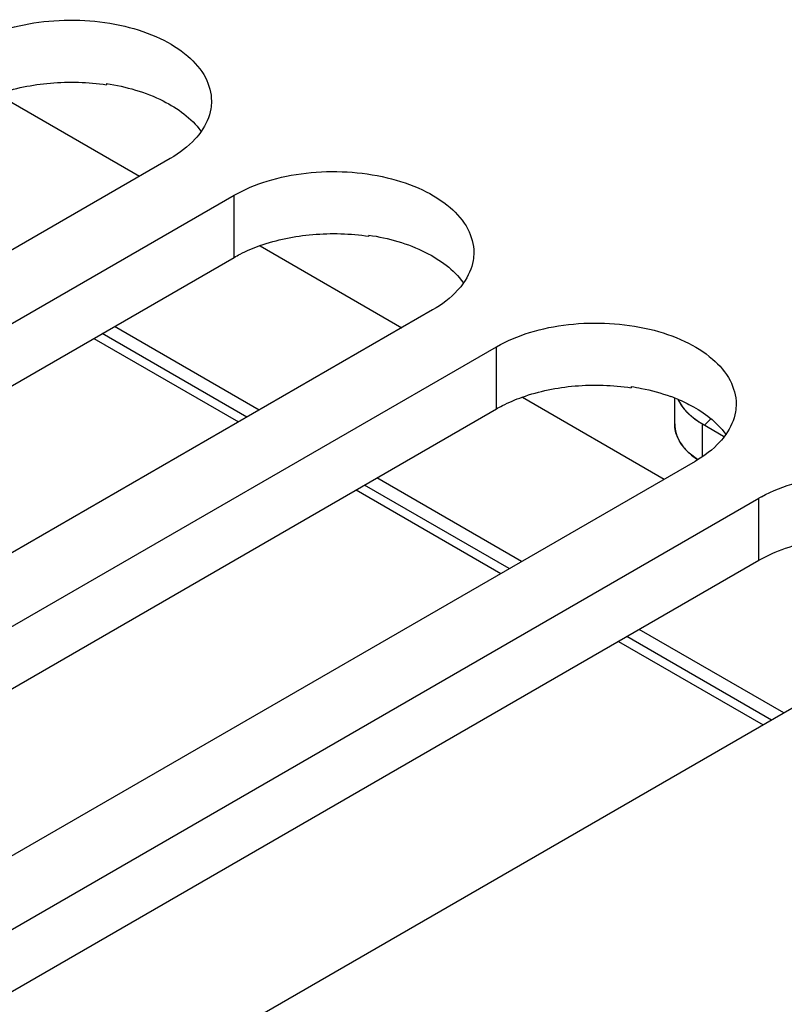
# Model space of a CAD drawing. Header units: inches. Extents: x 0 to 34, y 0 to 22.
# Tile 65 of 168: x 4.125 to 4.486, y 16.224 to 16.69. Entities that reach past the tile are written whole.
import ezdxf

# ---------------------------------------------------------------- set-up
doc = ezdxf.new("R2010")
doc.units = ezdxf.units.IN
doc.header["$LTSCALE"] = 1.87
doc.header["$MEASUREMENT"] = 0
doc.layers.get('0').update_dxf_attribs({"linetype": 'CONTINUOUS'})
doc.layers.add('02___PRT_ALL_AXES', color=7, linetype='CONTINUOUS')
doc.layers.add('03___PRT_ALL_CURVES', color=7, linetype='CONTINUOUS')

msp = doc.modelspace()

# ---------------------------------------------------------------- linework, layer by layer
at = {"color": 7, "linetype": 'CONTINUOUS'}
for p, q in [((4.1655917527, 16.6594845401), (4.1655917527, 16.6589348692)), ((4.1141281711, 16.6543913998), (4.181210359, 16.6156589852)), ((4.2897630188, 16.5877896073), (4.2897630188, 16.5872399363)), ((4.2382994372, 16.582696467), (4.3053816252, 16.5439640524)), ((4.2320636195, 16.5016311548), (4.1635608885, 16.541183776)), ((4.2378334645, 16.504962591), (4.169330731, 16.5445152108)), ((4.413934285, 16.5160946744), (4.413934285, 16.5155450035)), ((4.3624707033, 16.5110015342), (4.4295528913, 16.4722691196)), ((4.4345184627, 16.4983927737), (4.4345184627, 16.5104566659)), ((4.4476986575, 16.4833682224), (4.4476986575, 16.4983909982)), ((4.3620047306, 16.4332676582), (4.2935019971, 16.4728202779)), ((4.3562348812, 16.4299362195), (4.2877321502, 16.4694888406)), ((4.4804061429, 16.3582412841), (4.4119034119, 16.3977939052)), ((4.4861759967, 16.3615727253), (4.4176732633, 16.4011253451))]:
    msp.add_line(p, q, dxfattribs=at)
at = {"color": 3, "linetype": 'CONTINUOUS'}
msp.add_line((4.4476986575, 16.4983909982), (4.4575989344, 16.4926747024), dxfattribs=at)
at = {"color": 7, "linetype": 'CONTINUOUS'}
for centre, radius, start, end in [((4.4045067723, 16.4342268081), 0.082151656, 68.4250302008, 69.9652578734), ((4.4660860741, 16.5122633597), 0.0371116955, 235.0729538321, 235.8254115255)]:
    msp.add_arc(centre, radius, start, end, dxfattribs=at)
at = {"color": 3, "linetype": 'CONTINUOUS'}
for points, knots in [([(4.1140216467, 16.6544913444), (4.1220453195, 16.6573423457), (4.1392944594, 16.6607725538), (4.1568286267, 16.6602544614), (4.1655917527, 16.6589348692)], [0, 0, 0, 0, 0.4900216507, 1, 1, 1, 1]), ([(4.2381929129, 16.5827964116), (4.2462165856, 16.5856474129), (4.2634657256, 16.5890776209), (4.2809998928, 16.5885595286), (4.2897630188, 16.5872399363)], [0, 0, 0, 0, 0.4900216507, 1, 1, 1, 1]), ([(4.2260187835, 16.5772461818), (4.2269465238, 16.5777818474), (4.23086959, 16.5799131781), (4.2349965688, 16.5816606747), (4.2381929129, 16.5827964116)], [0, 0, 0, 0, 0.2400139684, 1, 1, 1, 1]), ([(4.362364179, 16.5111014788), (4.3703878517, 16.51395248), (4.3876369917, 16.5173826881), (4.405171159, 16.5168645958), (4.413934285, 16.5155450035)], [0, 0, 0, 0, 0.4900216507, 1, 1, 1, 1]), ([(4.3501900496, 16.505551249), (4.3511177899, 16.5060869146), (4.3550408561, 16.5082182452), (4.3591678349, 16.5099657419), (4.362364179, 16.5111014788)], [0, 0, 0, 0, 0.2400139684, 1, 1, 1, 1]), ([(4.4362028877, 16.5097215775), (4.4368669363, 16.5083600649), (4.4386114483, 16.5056787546), (4.440850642, 16.5034097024), (4.4421023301, 16.5023282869)], [0, 0, 0, 0, 0.4780177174, 1, 1, 1, 1]), ([(4.4421023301, 16.5023282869), (4.4425173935, 16.5019696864), (4.4442846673, 16.5005236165), (4.4461967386, 16.4992581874), (4.4476986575, 16.4983909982)], [0, 0, 0, 0, 0.2402816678, 1, 1, 1, 1]), ([(4.4743613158, 16.4338563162), (4.4768276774, 16.4352803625), (4.4879282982, 16.4407146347), (4.5002031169, 16.4435173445), (4.5096383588, 16.4444918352)], [0, 0, 0, 0, 0.2309142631, 1, 1, 1, 1])]:
    msp.add_open_spline(points, degree=3, knots=knots, dxfattribs=at)
at = {"color": 7, "linetype": 'CONTINUOUS'}
for points, knots in [([(4.1655917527, 16.6594845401), (4.1748542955, 16.6580897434), (4.1913783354, 16.653525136), (4.2057946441, 16.6432005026), (4.2102132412, 16.6370338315)], [0, 0, 0, 0, 0.5525172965, 1, 1, 1, 1]), ([(4.2897630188, 16.5877896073), (4.2990255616, 16.5863948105), (4.3155496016, 16.5818302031), (4.3299659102, 16.5715055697), (4.3343845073, 16.5653388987)], [0, 0, 0, 0, 0.5525172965, 1, 1, 1, 1]), ([(4.413934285, 16.5160946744), (4.4155723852, 16.5158480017), (4.4219141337, 16.5147418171), (4.4281596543, 16.5130453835), (4.432651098, 16.5114070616)], [0, 0, 0, 0, 0.2573316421, 1, 1, 1, 1]), ([(4.4347154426, 16.5106226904), (4.4372736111, 16.5096108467), (4.4461837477, 16.5055520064), (4.4544367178, 16.4993925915), (4.4585557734, 16.4936439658)], [0, 0, 0, 0, 0.2800574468, 1, 1, 1, 1]), ([(4.4345184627, 16.4983927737), (4.4345184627, 16.4968877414), (4.4349984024, 16.4937764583), (4.4370841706, 16.4893596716), (4.4404242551, 16.485265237), (4.4432663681, 16.4829339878), (4.4448384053, 16.4818361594)], [0, 0, 0, 0, 0.2230592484, 0.4585654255, 0.7158200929, 1, 1, 1, 1])]:
    msp.add_open_spline(points, degree=3, knots=knots, dxfattribs=at)
at = {"layer": '02___PRT_ALL_AXES', "color": 7, "linetype": 'CONTINUOUS'}
for p, q in [((4.195803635, 16.6240849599), (3.7886604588, 16.3890055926)), ((3.8188756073, 16.3715597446), (4.2260187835, 16.6066391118)), ((4.2260187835, 16.5772461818), (4.2260187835, 16.6066391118)), ((4.3199749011, 16.552390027), (3.9128317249, 16.3173106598)), ((4.1595745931, 16.538882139), (4.2280773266, 16.4993295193)), ((3.9430468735, 16.2998648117), (4.3501900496, 16.5349441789)), ((4.3501900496, 16.505551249), (4.3501900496, 16.5349441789)), ((4.4441461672, 16.4806950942), (4.037002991, 16.245615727)), ((4.2837458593, 16.4671872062), (4.3522485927, 16.4276345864)), ((4.0672181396, 16.2281698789), (4.4743613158, 16.4632492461)), ((4.4743613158, 16.4338563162), (4.4743613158, 16.4632492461)), ((4.5683174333, 16.4090001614), (4.1611742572, 16.1739207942)), ((4.4079171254, 16.3954922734), (4.4764198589, 16.3559396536))]:
    msp.add_line(p, q, dxfattribs=at)
at = {"layer": '02___PRT_ALL_AXES', "color": 3, "linetype": 'CONTINUOUS'}
for p, q in [((3.8188756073, 16.3421668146), (4.2260187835, 16.5772461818)), ((3.9430468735, 16.2704718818), (4.3501900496, 16.505551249)), ((4.0672181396, 16.1987769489), (4.4743613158, 16.4338563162))]:
    msp.add_line(p, q, dxfattribs=at)
at = {"layer": '02___PRT_ALL_AXES', "color": 7, "linetype": 'CONTINUOUS'}
msp.add_arc((4.5060101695, 16.4084252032), 0.0633034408, 118.7392821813, 119.9970040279, dxfattribs=at)
for points, knots in [([(4.1018475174, 16.6783340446), (4.1067653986, 16.6811735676), (4.1179000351, 16.685768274), (4.1360474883, 16.6893990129), (4.1552432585, 16.6899302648), (4.1739141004, 16.6873075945), (4.1905695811, 16.6817426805), (4.2039110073, 16.673613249), (4.2129490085, 16.6633341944), (4.2152628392, 16.6550417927), (4.215262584, 16.6512095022)], [0, 0, 0, 0, 0.1288274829, 0.2705619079, 0.4178787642, 0.5623784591, 0.6961932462, 0.8135865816, 0.913061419, 1, 1, 1, 1]), ([(4.215262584, 16.6512095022), (4.2152625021, 16.6499792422), (4.2148397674, 16.6448746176), (4.212642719, 16.6400083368), (4.2104223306, 16.6368360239)], [0, 0, 0, 0, 0.2411126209, 1, 1, 1, 1]), ([(4.2104223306, 16.6368360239), (4.2095667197, 16.6356135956), (4.2054692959, 16.6305509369), (4.2001373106, 16.6265871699), (4.195803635, 16.6240849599)], [0, 0, 0, 0, 0.2296868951, 1, 1, 1, 1]), ([(4.2260187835, 16.6066391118), (4.2309366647, 16.6094786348), (4.2420713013, 16.6140733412), (4.2602187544, 16.6177040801), (4.2794145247, 16.618235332), (4.2980853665, 16.6156126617), (4.3147408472, 16.6100477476), (4.3280822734, 16.6019183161), (4.3371202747, 16.5916392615), (4.3394341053, 16.5833468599), (4.3394338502, 16.5795145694)], [0, 0, 0, 0, 0.1288274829, 0.2705619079, 0.4178787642, 0.5623784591, 0.6961932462, 0.8135865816, 0.913061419, 1, 1, 1, 1]), ([(4.3394338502, 16.5795145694), (4.3394337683, 16.5782843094), (4.3390110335, 16.5731796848), (4.3368139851, 16.5683134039), (4.3345935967, 16.5651410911)], [0, 0, 0, 0, 0.2411126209, 1, 1, 1, 1]), ([(4.3345935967, 16.5651410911), (4.3337379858, 16.5639186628), (4.329640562, 16.5588560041), (4.3243085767, 16.554892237), (4.3199749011, 16.552390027)], [0, 0, 0, 0, 0.2296868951, 1, 1, 1, 1]), ([(4.3501900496, 16.5349441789), (4.3551079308, 16.5377837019), (4.3662425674, 16.5423784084), (4.3843900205, 16.5460091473), (4.4035857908, 16.5465403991), (4.4222566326, 16.5439177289), (4.4389121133, 16.5383528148), (4.4522535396, 16.5302233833), (4.4612915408, 16.5199443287), (4.4636053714, 16.5116519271), (4.4636051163, 16.5078196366)], [0, 0, 0, 0, 0.1288274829, 0.2705619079, 0.4178787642, 0.5623784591, 0.6961932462, 0.8135865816, 0.913061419, 1, 1, 1, 1]), ([(4.4636051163, 16.5078196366), (4.4636050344, 16.5065893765), (4.4631822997, 16.501484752), (4.4609852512, 16.4966184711), (4.4587648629, 16.4934461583)], [0, 0, 0, 0, 0.2411126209, 1, 1, 1, 1]), ([(4.4587648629, 16.4934461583), (4.4579092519, 16.49222373), (4.4538118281, 16.4871610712), (4.4484798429, 16.4831973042), (4.4441461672, 16.4806950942)], [0, 0, 0, 0, 0.2296868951, 1, 1, 1, 1]), ([(4.4755723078, 16.4639307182), (4.4859414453, 16.4696179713), (4.504226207, 16.4743285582), (4.5287824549, 16.4747726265), (4.547212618, 16.4720262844), (4.563583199, 16.4664131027), (4.5766738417, 16.4583040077), (4.5855201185, 16.4481041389), (4.5877766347, 16.4399141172), (4.5877763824, 16.4361247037)], [0, 0, 0, 0, 0.2714701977, 0.4189993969, 0.5632901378, 0.6966969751, 0.8137133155, 0.9130155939, 1, 1, 1, 1])]:
    msp.add_open_spline(points, degree=3, knots=knots, dxfattribs=at)
at = {"layer": '03___PRT_ALL_CURVES', "color": 4, "linetype": 'CONTINUOUS'}
for p, q in [((4.4361414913, 16.5098482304), (4.4367676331, 16.5086517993)), ((4.4367676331, 16.5086517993), (4.4383885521, 16.5062217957)), ((4.4476986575, 16.4983909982), (4.4575989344, 16.4926747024)), ((4.4367676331, 16.4902812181), (4.435371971, 16.4933563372)), ((4.4379270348, 16.4884732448), (4.4367676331, 16.4902812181)), ((4.4419982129, 16.4840480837), (4.4411889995, 16.4847799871)), ((4.4452679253, 16.4815403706), (4.4419982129, 16.4840480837))]:
    msp.add_line(p, q, dxfattribs=at)
at = {"layer": '03___PRT_ALL_CURVES', "color": 2, "linetype": 'CONTINUOUS'}
msp.add_line((4.448690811, 16.4978181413), (4.4515446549, 16.5006719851), dxfattribs=at)
at = {"layer": '03___PRT_ALL_CURVES', "color": 4, "linetype": 'CONTINUOUS'}
for points, knots in [([(4.4383885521, 16.5062217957), (4.4384627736, 16.5061292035), (4.4386109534, 16.5059441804), (4.4387974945, 16.5057120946), (4.4389256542, 16.5055511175), (4.4390026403, 16.5054568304), (4.4390937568, 16.5053538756), (4.4392027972, 16.5052281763), (4.4393357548, 16.5050759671), (4.4394680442, 16.504924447), (4.4396008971, 16.5047715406), (4.4397321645, 16.5046234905), (4.4399003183, 16.5044488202), (4.440069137, 16.5042684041), (4.440241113, 16.504088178), (4.4403599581, 16.5039581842), (4.440517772, 16.5038073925), (4.4407147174, 16.5036132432), (4.4409145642, 16.5034192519), (4.4411158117, 16.5032196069), (4.4412596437, 16.5030866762), (4.4414013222, 16.5029585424), (4.4415437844, 16.5028290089), (4.4416852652, 16.5027002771), (4.4418057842, 16.5025914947), (4.4418964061, 16.5025076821), (4.4420081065, 16.5024122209), (4.4422133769, 16.502239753), (4.4425014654, 16.501996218), (4.4427335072, 16.5018005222), (4.4428493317, 16.5017027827)], [0, 0, 0, 0, 0.0625, 0.125, 0.15625, 0.171875, 0.1875, 0.21875, 0.25, 0.28125, 0.3125, 0.34375, 0.375, 0.4375, 0.46875, 0.5, 0.53125, 0.5625, 0.625, 0.65625, 0.6875, 0.71875, 0.75, 0.78125, 0.8125, 0.828125, 0.84375, 0.875, 0.9375, 1, 1, 1, 1]), ([(4.4428493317, 16.5017027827), (4.442930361, 16.501638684), (4.4430921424, 16.501510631), (4.4432957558, 16.5013498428), (4.4434357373, 16.5012386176), (4.4435196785, 16.5011730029), (4.443618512, 16.5010996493), (4.4437369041, 16.5010105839), (4.4439295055, 16.5008667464), (4.4441670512, 16.5006864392), (4.4444627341, 16.5004745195), (4.4447622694, 16.5002645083), (4.4450563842, 16.5000518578), (4.4453683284, 16.4998478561), (4.4456748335, 16.4996412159), (4.445985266, 16.4994364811), (4.4462517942, 16.4992701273), (4.4464639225, 16.4991359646), (4.4466216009, 16.4990360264), (4.4467854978, 16.4989338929), (4.4470339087, 16.4987874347), (4.4473341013, 16.4986079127), (4.4475774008, 16.4984632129), (4.4476986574, 16.4983909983)], [0, 0, 0, 0, 0.0625, 0.125, 0.15625, 0.171875, 0.1875, 0.21875, 0.25, 0.3125, 0.375, 0.4375, 0.5, 0.5625, 0.625, 0.6875, 0.75, 0.78125, 0.8125, 0.84375, 0.875, 0.9375, 1, 1, 1, 1]), ([(4.435371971, 16.4933563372), (4.4353089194, 16.4935571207), (4.435212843, 16.493858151), (4.4350907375, 16.4942601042), (4.4350170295, 16.4945632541), (4.434934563, 16.4948656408), (4.4348692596, 16.4951693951), (4.4348100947, 16.4954735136), (4.4347422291, 16.4957773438), (4.434703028, 16.4960819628), (4.4346649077, 16.4963382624), (4.4346331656, 16.4965370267), (4.434610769, 16.4967589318), (4.4345866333, 16.497043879), (4.4345595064, 16.497327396), (4.4345418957, 16.4975515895), (4.4345356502, 16.4978706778), (4.4345251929, 16.4981410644), (4.4345185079, 16.4983559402)], [0, 0, 0, 0, 0.125, 0.1875, 0.25, 0.3125, 0.375, 0.4375, 0.5, 0.5625, 0.625, 0.65625, 0.6875, 0.75, 0.8125, 0.84375, 0.875, 1, 1, 1, 1]), ([(4.4411889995, 16.484779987), (4.4411184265, 16.4848480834), (4.4409776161, 16.4849837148), (4.4407999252, 16.4851560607), (4.440661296, 16.4852880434), (4.4405477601, 16.4854030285), (4.4404315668, 16.4855224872), (4.4403159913, 16.485640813), (4.4402006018, 16.4857591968), (4.4400838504, 16.4858784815), (4.4399723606, 16.4859941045), (4.4398486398, 16.4861310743), (4.4397183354, 16.486271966), (4.4395890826, 16.4864139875), (4.4394955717, 16.4865131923), (4.4393878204, 16.4866410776), (4.4392492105, 16.4868016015), (4.4390736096, 16.487005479), (4.4388665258, 16.4872496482), (4.4386723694, 16.4874971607), (4.4384703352, 16.4877449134), (4.4382257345, 16.4880695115), (4.4380471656, 16.4883115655), (4.4379270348, 16.4884732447)], [0, 0, 0, 0, 0.0625, 0.125, 0.15625, 0.1875, 0.21875, 0.25, 0.28125, 0.3125, 0.34375, 0.375, 0.4375, 0.46875, 0.5, 0.53125, 0.5625, 0.625, 0.6875, 0.75, 0.8125, 0.875, 1, 1, 1, 1])]:
    msp.add_open_spline(points, degree=3, knots=knots, dxfattribs=at)

doc.saveas('drawing.dxf')
